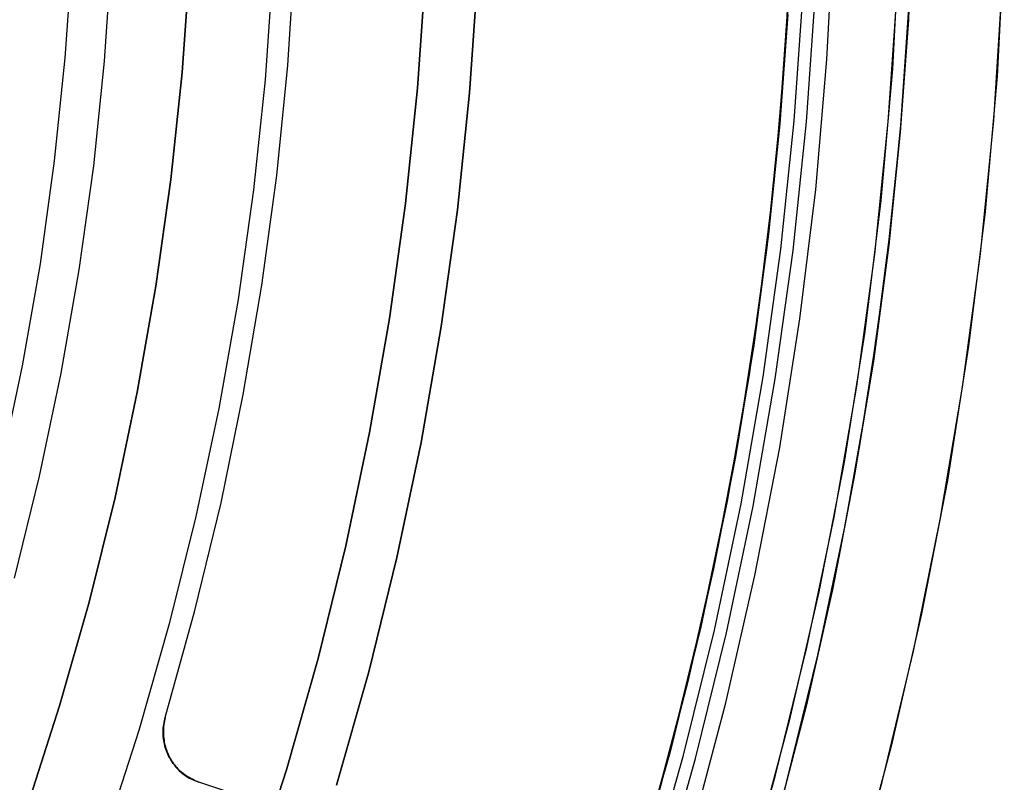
# Model space of a CAD drawing. Header units: millimetres. Extents: x 6038 to 7358, y -8545 to -7225.
# Tile 227 of 256: x 6754 to 6773, y -7903 to -7889. Entities that reach past the tile are written whole.
import ezdxf

# ---------------------------------------------------------------- set-up
doc = ezdxf.new("R2010")
doc.units = ezdxf.units.MM
doc.layers.add('color', color=7, linetype='Continuous')

msp = doc.modelspace()

# ---------------------------------------------------------------- linework, layer by layer
at = {"color": 7, "true_color": 0xffffff}
for p, q in [((6769.128, -7888.966, 63.122), (6769.227, -7886.804, 62.623)), ((6769.128, -7888.966, 63.122), (6769.227, -7886.804, 62.623)), ((6771.529, -7886.762, 62.613), (6771.438, -7888.879, 63.102)), ((6771.529, -7886.762, 62.613), (6771.438, -7888.879, 63.102)), ((6769.09, -7889.508, 88.1), (6769.214, -7887.088, 88.1)), ((6769.09, -7889.508, 88.1), (6769.214, -7887.088, 88.1)), ((6769.887, -7889.634, 46.475), (6770.016, -7887.152, 46.475)), ((6769.887, -7889.634, 46.475), (6770.016, -7887.152, 46.475)), ((6769.887, -7889.634, 46.475), (6770.016, -7887.152, 46.475)), ((6755.365, -7889.603, 212.03), (6755.502, -7887.63, 212.03)), ((6756.114, -7889.667, 211.366), (6756.252, -7887.669, 211.366)), ((6762.078, -7890.183, 231.716), (6762.231, -7887.979, 231.716)), ((6762.231, -7887.979, 259.6), (6762.078, -7890.183, 259.6)), ((6762.078, -7890.183, 231.716), (6762.231, -7887.979, 231.716)), ((6762.078, -7890.183, 245.658), (6762.231, -7887.979, 245.658)), ((6762.231, -7887.979, 259.6), (6762.078, -7890.183, 259.6)), ((6763.229, -7888.031, 259.6), (6763.074, -7890.27, 259.6)), ((6763.074, -7890.27, 231.716), (6763.229, -7888.031, 231.716)), ((6763.074, -7890.27, 245.658), (6763.229, -7888.031, 245.658)), ((6763.074, -7890.27, 231.716), (6763.229, -7888.031, 231.716)), ((6763.229, -7888.031, 259.6), (6763.074, -7890.27, 259.6)), ((6768.997, -7890.715, 88.1), (6769.163, -7888.299, 88.1)), ((6769.164, -7888.339, 46.475), (6768.995, -7890.782, 46.475)), ((6769.164, -7888.339, 89.35), (6768.995, -7890.782, 89.35)), ((6769.164, -7888.339, 46.475), (6768.995, -7890.782, 46.475)), ((6769.164, -7888.339, 89.35), (6768.995, -7890.782, 89.35)), ((6769.263, -7890.805, 89.031), (6769.432, -7888.353, 89.031)), ((6769.263, -7890.805, 89.031), (6769.432, -7888.353, 89.031)), ((6769.495, -7890.825, 88.605), (6769.665, -7888.365, 88.605)), ((6769.495, -7890.825, 88.605), (6769.665, -7888.365, 88.605)), ((6771.286, -7890.98, 47.975), (6771.461, -7888.458, 47.975)), ((6771.286, -7890.98, 89.35), (6771.461, -7888.458, 89.35)), ((6771.286, -7890.98, 47.975), (6771.461, -7888.458, 47.975)), ((6771.286, -7890.98, 89.35), (6771.461, -7888.458, 89.35)), ((6769.14, -7888.776, 70.8), (6768.988, -7890.861, 71.281)), ((6769.14, -7888.776, 70.8), (6768.988, -7890.861, 71.281)), ((6771.305, -7890.756, 71.257), (6771.447, -7888.707, 70.784)), ((6771.305, -7890.756, 71.257), (6771.447, -7888.707, 70.784)), ((6768.962, -7891.149, 63.626), (6769.128, -7888.966, 63.122)), ((6768.962, -7891.149, 63.626), (6769.128, -7888.966, 63.122)), ((6771.438, -7888.879, 63.102), (6771.283, -7891.017, 63.595)), ((6771.438, -7888.879, 63.102), (6771.283, -7891.017, 63.595)), ((6755.161, -7891.569, 212.03), (6755.365, -7889.603, 212.03)), ((6768.884, -7891.921, 88.1), (6769.09, -7889.508, 88.1)), ((6768.884, -7891.921, 88.1), (6769.09, -7889.508, 88.1)), ((6755.907, -7891.659, 211.366), (6756.114, -7889.667, 211.366)), ((6769.672, -7892.111, 46.475), (6769.887, -7889.634, 46.475)), ((6769.672, -7892.111, 46.475), (6769.887, -7889.634, 46.475)), ((6769.672, -7892.111, 46.475), (6769.887, -7889.634, 46.475)), ((6761.85, -7892.381, 231.716), (6762.078, -7890.183, 231.716)), ((6762.078, -7890.183, 259.6), (6761.85, -7892.381, 259.6)), ((6761.85, -7892.381, 231.716), (6762.078, -7890.183, 231.716)), ((6761.85, -7892.381, 245.658), (6762.078, -7890.183, 245.658)), ((6762.078, -7890.183, 259.6), (6761.85, -7892.381, 259.6)), ((6763.074, -7890.27, 259.6), (6762.842, -7892.501, 259.6)), ((6762.842, -7892.501, 231.716), (6763.074, -7890.27, 231.716)), ((6762.842, -7892.501, 245.658), (6763.074, -7890.27, 245.658)), ((6762.842, -7892.501, 231.716), (6763.074, -7890.27, 231.716)), ((6763.074, -7890.27, 259.6), (6762.842, -7892.501, 259.6)), ((6768.75, -7893.125, 88.1), (6768.997, -7890.715, 88.1)), ((6771.103, -7892.821, 71.734), (6771.305, -7890.756, 71.257)), ((6771.103, -7892.821, 71.734), (6771.305, -7890.756, 71.257)), ((6768.995, -7890.782, 46.475), (6768.742, -7893.218, 46.475)), ((6768.995, -7890.782, 89.35), (6768.742, -7893.218, 89.35)), ((6768.995, -7890.782, 46.475), (6768.742, -7893.218, 46.475)), ((6768.995, -7890.782, 89.35), (6768.742, -7893.218, 89.35)), ((6768.988, -7890.861, 71.281), (6768.772, -7892.964, 71.767)), ((6768.988, -7890.861, 71.281), (6768.772, -7892.964, 71.767)), ((6769.009, -7893.25, 89.031), (6769.263, -7890.805, 89.031)), ((6769.009, -7893.25, 89.031), (6769.263, -7890.805, 89.031)), ((6769.24, -7893.278, 88.605), (6769.495, -7890.825, 88.605)), ((6769.24, -7893.278, 88.605), (6769.495, -7890.825, 88.605)), ((6771.025, -7893.495, 47.975), (6771.286, -7890.98, 47.975)), ((6771.025, -7893.495, 89.35), (6771.286, -7890.98, 89.35)), ((6771.025, -7893.495, 47.975), (6771.286, -7890.98, 47.975)), ((6771.025, -7893.495, 89.35), (6771.286, -7890.98, 89.35)), ((6771.283, -7891.017, 63.595), (6771.063, -7893.172, 64.093)), ((6771.283, -7891.017, 63.595), (6771.063, -7893.172, 64.093)), ((6768.725, -7893.35, 64.134), (6768.962, -7891.149, 63.626)), ((6768.725, -7893.35, 64.134), (6768.962, -7891.149, 63.626)), ((6754.889, -7893.527, 212.03), (6755.161, -7891.569, 212.03)), ((6755.631, -7893.643, 211.366), (6755.907, -7891.659, 211.366)), ((6768.595, -7894.326, 88.1), (6768.884, -7891.921, 88.1)), ((6768.595, -7894.326, 88.1), (6768.884, -7891.921, 88.1)), ((6769.371, -7894.578, 46.475), (6769.672, -7892.111, 46.475)), ((6769.371, -7894.578, 46.475), (6769.672, -7892.111, 46.475)), ((6769.371, -7894.578, 46.475), (6769.672, -7892.111, 46.475)), ((6761.546, -7894.569, 231.716), (6761.85, -7892.381, 231.716)), ((6761.85, -7892.381, 259.6), (6761.546, -7894.569, 259.6)), ((6761.546, -7894.569, 231.716), (6761.85, -7892.381, 231.716)), ((6761.546, -7894.569, 245.658), (6761.85, -7892.381, 245.658)), ((6761.85, -7892.381, 259.6), (6761.546, -7894.569, 259.6)), ((6762.842, -7892.501, 259.6), (6762.534, -7894.724, 259.6)), ((6762.534, -7894.724, 231.716), (6762.842, -7892.501, 231.716)), ((6762.534, -7894.724, 245.658), (6762.842, -7892.501, 245.658)), ((6762.534, -7894.724, 231.716), (6762.842, -7892.501, 231.716)), ((6762.842, -7892.501, 259.6), (6762.534, -7894.724, 259.6)), ((6768.772, -7892.964, 71.767), (6768.49, -7895.081, 72.256)), ((6768.772, -7892.964, 71.767), (6768.49, -7895.081, 72.256)), ((6770.84, -7894.9, 72.214), (6771.103, -7892.821, 71.734)), ((6770.84, -7894.9, 72.214), (6771.103, -7892.821, 71.734)), ((6768.42, -7895.525, 88.1), (6768.75, -7893.125, 88.1)), ((6771.063, -7893.172, 64.093), (6770.777, -7895.342, 64.594)), ((6771.063, -7893.172, 64.093), (6770.777, -7895.342, 64.594)), ((6768.742, -7893.218, 46.475), (6768.404, -7895.643, 46.475)), ((6768.742, -7893.218, 89.35), (6768.404, -7895.643, 89.35)), ((6768.742, -7893.218, 46.475), (6768.404, -7895.643, 46.475)), ((6768.742, -7893.218, 89.35), (6768.404, -7895.643, 89.35)), ((6768.416, -7895.567, 64.646), (6768.725, -7893.35, 64.134)), ((6768.416, -7895.567, 64.646), (6768.725, -7893.35, 64.134)), ((6768.67, -7895.685, 89.031), (6769.009, -7893.25, 89.031)), ((6768.67, -7895.685, 89.031), (6769.009, -7893.25, 89.031)), ((6768.901, -7895.721, 88.605), (6769.24, -7893.278, 88.605)), ((6768.901, -7895.721, 88.605), (6769.24, -7893.278, 88.605)), ((6754.549, -7895.474, 212.03), (6754.889, -7893.527, 212.03)), ((6770.677, -7895.999, 47.975), (6771.025, -7893.495, 47.975)), ((6770.677, -7895.999, 89.35), (6771.025, -7893.495, 89.35)), ((6770.677, -7895.999, 47.975), (6771.025, -7893.495, 47.975)), ((6770.677, -7895.999, 89.35), (6771.025, -7893.495, 89.35)), ((6755.287, -7895.616, 211.366), (6755.631, -7893.643, 211.366)), ((6768.224, -7896.72, 88.1), (6768.595, -7894.326, 88.1)), ((6768.224, -7896.72, 88.1), (6768.595, -7894.326, 88.1)), ((6761.166, -7896.746, 231.716), (6761.546, -7894.569, 231.716)), ((6761.546, -7894.569, 259.6), (6761.166, -7896.746, 259.6)), ((6761.166, -7896.746, 231.716), (6761.546, -7894.569, 231.716)), ((6761.166, -7896.746, 245.658), (6761.546, -7894.569, 245.658)), ((6761.546, -7894.569, 259.6), (6761.166, -7896.746, 259.6)), ((6768.985, -7897.034, 46.475), (6769.371, -7894.578, 46.475)), ((6768.985, -7897.034, 46.475), (6769.371, -7894.578, 46.475)), ((6768.985, -7897.034, 46.475), (6769.371, -7894.578, 46.475)), ((6762.534, -7894.724, 259.6), (6762.148, -7896.934, 259.6)), ((6762.148, -7896.934, 231.716), (6762.534, -7894.724, 231.716)), ((6762.148, -7896.934, 245.658), (6762.534, -7894.724, 245.658)), ((6762.148, -7896.934, 231.716), (6762.534, -7894.724, 231.716)), ((6762.534, -7894.724, 259.6), (6762.148, -7896.934, 259.6)), ((6770.514, -7896.991, 72.697), (6770.84, -7894.9, 72.214)), ((6770.514, -7896.991, 72.697), (6770.84, -7894.9, 72.214)), ((6768.49, -7895.081, 72.256), (6768.141, -7897.209, 72.747)), ((6768.49, -7895.081, 72.256), (6768.141, -7897.209, 72.747)), ((6770.777, -7895.342, 64.594), (6770.421, -7897.524, 65.098)), ((6770.777, -7895.342, 64.594), (6770.421, -7897.524, 65.098)), ((6754.143, -7897.409, 212.03), (6754.549, -7895.474, 212.03)), ((6754.875, -7897.576, 211.366), (6755.287, -7895.616, 211.366)), ((6768.008, -7897.912, 88.1), (6768.42, -7895.525, 88.1)), ((6768.033, -7897.796, 65.16), (6768.416, -7895.567, 64.646)), ((6768.033, -7897.796, 65.16), (6768.416, -7895.567, 64.646)), ((6768.404, -7895.643, 46.475), (6767.984, -7898.056, 46.475)), ((6768.404, -7895.643, 89.35), (6767.984, -7898.056, 89.35)), ((6768.404, -7895.643, 46.475), (6767.984, -7898.056, 46.475)), ((6768.404, -7895.643, 89.35), (6767.984, -7898.056, 89.35)), ((6768.248, -7898.107, 89.031), (6768.67, -7895.685, 89.031)), ((6768.248, -7898.107, 89.031), (6768.67, -7895.685, 89.031)), ((6768.477, -7898.151, 88.605), (6768.901, -7895.721, 88.605)), ((6768.477, -7898.151, 88.605), (6768.901, -7895.721, 88.605)), ((6770.242, -7898.49, 47.975), (6770.677, -7895.999, 47.975)), ((6770.242, -7898.49, 89.35), (6770.677, -7895.999, 89.35)), ((6770.242, -7898.49, 47.975), (6770.677, -7895.999, 47.975)), ((6770.242, -7898.49, 89.35), (6770.677, -7895.999, 89.35)), ((6760.712, -7898.908, 231.716), (6761.166, -7896.746, 231.716)), ((6761.166, -7896.746, 259.6), (6760.712, -7898.908, 259.6)), ((6760.712, -7898.908, 231.716), (6761.166, -7896.746, 231.716)), ((6760.712, -7898.908, 245.658), (6761.166, -7896.746, 245.658)), ((6761.166, -7896.746, 259.6), (6760.712, -7898.908, 259.6)), ((6767.772, -7899.1, 88.1), (6768.224, -7896.72, 88.1)), ((6767.772, -7899.1, 88.1), (6768.224, -7896.72, 88.1)), ((6762.148, -7896.934, 259.6), (6761.687, -7899.13, 259.6)), ((6761.687, -7899.13, 231.716), (6762.148, -7896.934, 231.716)), ((6761.687, -7899.13, 245.658), (6762.148, -7896.934, 245.658)), ((6761.687, -7899.13, 231.716), (6762.148, -7896.934, 231.716)), ((6762.148, -7896.934, 259.6), (6761.687, -7899.13, 259.6)), ((6768.514, -7899.475, 46.475), (6768.985, -7897.034, 46.475)), ((6768.514, -7899.475, 46.475), (6768.985, -7897.034, 46.475)), ((6768.514, -7899.475, 46.475), (6768.985, -7897.034, 46.475)), ((6770.124, -7899.091, 73.181), (6770.514, -7896.991, 72.697)), ((6770.124, -7899.091, 73.181), (6770.514, -7896.991, 72.697)), ((6768.141, -7897.209, 72.747), (6767.723, -7899.347, 73.24)), ((6768.141, -7897.209, 72.747), (6767.723, -7899.347, 73.24)), ((6754.396, -7899.52, 211.366), (6754.875, -7897.576, 211.366)), ((6770.421, -7897.524, 65.098), (6769.996, -7899.715, 65.604)), ((6770.421, -7897.524, 65.098), (6769.996, -7899.715, 65.604)), ((6767.575, -7900.033, 65.677), (6768.033, -7897.796, 65.16)), ((6767.575, -7900.033, 65.677), (6768.033, -7897.796, 65.16)), ((6767.984, -7898.056, 46.475), (6767.48, -7900.453, 46.475)), ((6767.984, -7898.056, 89.35), (6767.48, -7900.453, 89.35)), ((6767.984, -7898.056, 46.475), (6767.48, -7900.453, 46.475)), ((6767.984, -7898.056, 89.35), (6767.48, -7900.453, 89.35)), ((6767.516, -7900.283, 88.1), (6768.008, -7897.912, 88.1)), ((6767.742, -7900.513, 89.031), (6768.248, -7898.107, 89.031)), ((6767.742, -7900.513, 89.031), (6768.248, -7898.107, 89.031)), ((6767.97, -7900.564, 88.605), (6768.477, -7898.151, 88.605)), ((6767.97, -7900.564, 88.605), (6768.477, -7898.151, 88.605)), ((6769.722, -7900.964, 47.975), (6770.242, -7898.49, 47.975)), ((6769.722, -7900.964, 89.35), (6770.242, -7898.49, 89.35)), ((6769.722, -7900.964, 47.975), (6770.242, -7898.49, 47.975)), ((6769.722, -7900.964, 89.35), (6770.242, -7898.49, 89.35)), ((6760.183, -7901.053, 231.716), (6760.712, -7898.908, 231.716)), ((6760.712, -7898.908, 259.6), (6760.183, -7901.053, 259.6)), ((6760.183, -7901.053, 231.716), (6760.712, -7898.908, 231.716)), ((6760.183, -7901.053, 245.658), (6760.712, -7898.908, 245.658)), ((6760.712, -7898.908, 259.6), (6760.183, -7901.053, 259.6)), ((6761.687, -7899.13, 259.6), (6761.15, -7901.309, 259.6)), ((6761.15, -7901.309, 231.716), (6761.687, -7899.13, 231.716)), ((6761.15, -7901.309, 245.658), (6761.687, -7899.13, 245.658)), ((6761.15, -7901.309, 231.716), (6761.687, -7899.13, 231.716)), ((6761.687, -7899.13, 259.6), (6761.15, -7901.309, 259.6)), ((6767.239, -7901.462, 88.1), (6767.772, -7899.1, 88.1)), ((6767.239, -7901.462, 88.1), (6767.772, -7899.1, 88.1)), ((6769.669, -7901.197, 73.668), (6770.124, -7899.091, 73.181)), ((6769.669, -7901.197, 73.668), (6770.124, -7899.091, 73.181)), ((6767.723, -7899.347, 73.24), (6767.235, -7901.49, 73.735)), ((6767.723, -7899.347, 73.24), (6767.235, -7901.49, 73.735)), ((6767.959, -7901.897, 46.475), (6768.514, -7899.475, 46.475)), ((6767.959, -7901.898, 46.475), (6768.514, -7899.475, 46.475)), ((6767.959, -7901.897, 46.475), (6768.514, -7899.475, 46.475)), ((6769.996, -7899.715, 65.604), (6769.5, -7901.912, 66.111)), ((6769.996, -7899.715, 65.604), (6769.5, -7901.912, 66.111)), ((6767.039, -7902.275, 66.195), (6767.575, -7900.033, 65.677)), ((6767.039, -7902.275, 66.195), (6767.575, -7900.033, 65.677)), ((6766.942, -7902.637, 88.1), (6767.516, -7900.283, 88.1)), ((6767.48, -7900.453, 46.475), (6766.894, -7902.831, 46.475)), ((6767.48, -7900.453, 89.35), (6766.894, -7902.831, 89.35)), ((6767.48, -7900.453, 46.475), (6766.894, -7902.831, 46.475)), ((6767.48, -7900.453, 89.35), (6766.894, -7902.831, 89.35)), ((6767.154, -7902.899, 89.031), (6767.742, -7900.513, 89.031)), ((6767.154, -7902.899, 89.031), (6767.742, -7900.513, 89.031)), ((6767.379, -7902.959, 88.605), (6767.97, -7900.564, 88.605)), ((6767.379, -7902.959, 88.605), (6767.97, -7900.564, 88.605)), ((6759.581, -7903.179, 231.716), (6760.183, -7901.053, 231.716)), ((6760.183, -7901.053, 259.6), (6759.581, -7903.179, 259.6)), ((6759.581, -7903.179, 231.716), (6760.183, -7901.053, 231.716)), ((6759.581, -7903.179, 245.658), (6760.183, -7901.053, 245.658)), ((6760.183, -7901.053, 259.6), (6759.581, -7903.179, 259.6)), ((6769.117, -7903.419, 47.975), (6769.722, -7900.964, 47.975)), ((6769.117, -7903.419, 89.35), (6769.722, -7900.964, 89.35)), ((6769.117, -7903.419, 47.975), (6769.722, -7900.964, 47.975)), ((6769.117, -7903.419, 89.35), (6769.722, -7900.964, 89.35)), ((6769.147, -7903.307, 74.155), (6769.669, -7901.197, 73.668)), ((6769.147, -7903.307, 74.155), (6769.669, -7901.197, 73.668)), ((6761.15, -7901.309, 259.6), (6760.538, -7903.468, 259.6)), ((6760.538, -7903.468, 231.716), (6761.15, -7901.309, 231.716)), ((6760.538, -7903.468, 245.658), (6761.15, -7901.309, 245.658)), ((6760.538, -7903.468, 231.716), (6761.15, -7901.309, 231.716)), ((6761.15, -7901.309, 259.6), (6760.538, -7903.468, 259.6)), ((6766.625, -7903.806, 88.1), (6767.239, -7901.462, 88.1)), ((6766.625, -7903.806, 88.1), (6767.239, -7901.462, 88.1)), ((6767.235, -7901.49, 73.735), (6766.676, -7903.635, 74.23)), ((6767.235, -7901.49, 73.735), (6766.676, -7903.635, 74.23)), ((6767.32, -7904.3, 46.475), (6767.959, -7901.897, 46.475)), ((6767.32, -7904.3, 46.475), (6767.959, -7901.897, 46.475)), ((6767.32, -7904.3, 46.475), (6767.959, -7901.898, 46.475)), ((6769.5, -7901.912, 66.111), (6768.93, -7904.112, 66.619)), ((6769.5, -7901.912, 66.111), (6768.93, -7904.112, 66.619)), ((6766.425, -7904.519, 66.712), (6767.039, -7902.275, 66.195)), ((6766.425, -7904.519, 66.712), (6767.039, -7902.275, 66.195)), ((6766.288, -7904.969, 88.1), (6766.942, -7902.637, 88.1)), ((6766.894, -7902.831, 46.475), (6766.226, -7905.187, 46.475)), ((6766.894, -7902.831, 89.35), (6766.226, -7905.187, 89.35)), ((6766.894, -7902.831, 46.475), (6766.226, -7905.187, 46.475)), ((6766.894, -7902.831, 89.35), (6766.226, -7905.187, 89.35)), ((6766.484, -7905.265, 89.031), (6767.154, -7902.899, 89.031)), ((6766.484, -7905.265, 89.031), (6767.154, -7902.899, 89.031)), ((6766.707, -7905.332, 88.605), (6767.379, -7902.959, 88.605)), ((6766.707, -7905.332, 88.605), (6767.379, -7902.959, 88.605)), ((6758.905, -7905.282, 231.716), (6759.581, -7903.179, 231.716)), ((6759.581, -7903.179, 259.6), (6758.905, -7905.282, 259.6)), ((6758.905, -7905.282, 231.716), (6759.581, -7903.179, 231.716)), ((6758.905, -7905.282, 245.658), (6759.581, -7903.179, 245.658)), ((6759.581, -7903.179, 259.6), (6758.905, -7905.282, 259.6)), ((6768.558, -7905.417, 74.642), (6769.147, -7903.307, 74.155)), ((6768.558, -7905.417, 74.642), (6769.147, -7903.307, 74.155))]:
    msp.add_line(p, q, dxfattribs=at)
at = {"layer": 'color'}
for p, q in [((6771.269, -7887.294, 43.5), (6771.135, -7889.811, 43.5)), ((6771.135, -7889.811, 43.5), (6770.914, -7892.321, 43.5)), ((6770.914, -7892.321, 43.5), (6770.606, -7894.822, 43.5)), ((6770.606, -7894.822, 43.5), (6770.213, -7897.311, 43.5)), ((6770.213, -7897.311, 43.5), (6769.734, -7899.786, 43.5)), ((6769.734, -7899.786, 43.5), (6769.169, -7902.242, 43.5)), ((6769.169, -7902.242, 43.5), (6768.52, -7904.677, 43.5))]:
    msp.add_line(p, q, dxfattribs=at)
at = {"layer": 'color', "color": 254, "true_color": 0xcad1ee}
for p, q in [((6771.269, -7887.294, 43.5), (6771.135, -7889.811, 43.5)), ((6771.269, -7887.294, 33.399), (6771.135, -7889.811, 33.399)), ((6771.269, -7887.294, 43.5), (6771.135, -7889.811, 43.5)), ((6773.268, -7887.366, 43.5), (6773.13, -7889.952, 43.5)), ((6773.268, -7887.366, 32.973), (6773.13, -7889.952, 32.973)), ((6773.268, -7887.366, 43.5), (6773.13, -7889.952, 43.5)), ((6759.607, -7889.742, 30.3), (6759.745, -7887.635, 30.3)), ((6759.607, -7889.742, 30.3), (6759.745, -7887.635, 30.3)), ((6759.607, -7889.742, 28.2), (6759.745, -7887.635, 28.2)), ((6759.607, -7889.742, 29.25), (6759.745, -7887.635, 29.25)), ((6759.607, -7889.742, 28.2), (6759.745, -7887.635, 28.2)), ((6757.74, -7887.83, 28.2), (6757.595, -7889.879, 28.2)), ((6757.595, -7889.879, 26.2), (6757.74, -7887.83, 26.2)), ((6757.74, -7887.83, 27.2), (6757.595, -7889.879, 27.2)), ((6757.595, -7889.879, 26.2), (6757.74, -7887.83, 26.2)), ((6757.74, -7887.83, 28.2), (6757.595, -7889.879, 28.2)), ((6759.321, -7887.919, 26.2), (6759.173, -7890.023, 26.2)), ((6759.321, -7887.919, 26.2), (6759.173, -7890.023, 26.2)), ((6771.056, -7890.824, 23.298), (6771.226, -7888.293, 23.298)), ((6771.056, -7890.824, 23.298), (6771.226, -7888.293, 23.298)), ((6773.066, -7890.794, 22.446), (6773.231, -7888.238, 22.446)), ((6773.066, -7890.794, 22.446), (6773.231, -7888.238, 22.446)), ((6759.396, -7891.844, 30.3), (6759.607, -7889.742, 30.3)), ((6759.396, -7891.844, 30.3), (6759.607, -7889.742, 30.3)), ((6759.396, -7891.844, 28.2), (6759.607, -7889.742, 28.2)), ((6759.396, -7891.844, 29.25), (6759.607, -7889.742, 29.25)), ((6759.396, -7891.844, 28.2), (6759.607, -7889.742, 28.2)), ((6771.135, -7889.811, 43.5), (6770.914, -7892.321, 43.5)), ((6771.135, -7889.811, 33.399), (6770.914, -7892.321, 33.399)), ((6771.135, -7889.811, 43.5), (6770.914, -7892.321, 43.5)), ((6757.595, -7889.879, 28.2), (6757.38, -7891.922, 28.2)), ((6757.38, -7891.922, 26.2), (6757.595, -7889.879, 26.2)), ((6757.595, -7889.879, 27.2), (6757.38, -7891.922, 27.2)), ((6757.38, -7891.922, 26.2), (6757.595, -7889.879, 26.2)), ((6757.595, -7889.879, 28.2), (6757.38, -7891.922, 28.2)), ((6773.13, -7889.952, 43.5), (6772.903, -7892.531, 43.5)), ((6773.13, -7889.952, 32.973), (6772.903, -7892.531, 32.973)), ((6773.13, -7889.952, 43.5), (6772.903, -7892.531, 43.5)), ((6759.173, -7890.023, 26.2), (6758.952, -7892.12, 26.2)), ((6759.173, -7890.023, 26.2), (6758.952, -7892.12, 26.2)), ((6770.798, -7893.348, 23.298), (6771.056, -7890.824, 23.298)), ((6770.798, -7893.348, 23.298), (6771.056, -7890.824, 23.298)), ((6772.813, -7893.342, 22.446), (6773.066, -7890.794, 22.446)), ((6772.813, -7893.342, 22.446), (6773.066, -7890.794, 22.446)), ((6759.114, -7893.937, 30.3), (6759.396, -7891.844, 30.3)), ((6759.114, -7893.937, 30.3), (6759.396, -7891.844, 30.3)), ((6759.114, -7893.937, 28.2), (6759.396, -7891.844, 28.2)), ((6759.114, -7893.937, 29.25), (6759.396, -7891.844, 29.25)), ((6759.114, -7893.937, 28.2), (6759.396, -7891.844, 28.2)), ((6757.38, -7891.922, 28.2), (6757.094, -7893.956, 28.2)), ((6757.094, -7893.956, 26.2), (6757.38, -7891.922, 26.2)), ((6757.38, -7891.922, 27.2), (6757.094, -7893.956, 27.2)), ((6757.094, -7893.956, 26.2), (6757.38, -7891.922, 26.2)), ((6757.38, -7891.922, 28.2), (6757.094, -7893.956, 28.2)), ((6758.952, -7892.12, 26.2), (6758.658, -7894.209, 26.2)), ((6758.952, -7892.12, 26.2), (6758.658, -7894.209, 26.2)), ((6770.914, -7892.321, 43.5), (6770.606, -7894.822, 43.5)), ((6770.914, -7892.321, 33.399), (6770.606, -7894.822, 33.399)), ((6770.914, -7892.321, 43.5), (6770.606, -7894.822, 43.5)), ((6772.903, -7892.531, 43.5), (6772.587, -7895.101, 43.5)), ((6772.903, -7892.531, 32.973), (6772.587, -7895.101, 32.973)), ((6772.903, -7892.531, 43.5), (6772.587, -7895.101, 43.5)), ((6770.453, -7895.861, 23.298), (6770.798, -7893.348, 23.298)), ((6770.453, -7895.861, 23.298), (6770.798, -7893.348, 23.298)), ((6772.473, -7895.88, 22.446), (6772.813, -7893.342, 22.446)), ((6772.473, -7895.88, 22.446), (6772.813, -7893.342, 22.446)), ((6758.759, -7896.02, 30.3), (6759.114, -7893.937, 30.3)), ((6758.759, -7896.02, 30.3), (6759.114, -7893.937, 30.3)), ((6758.759, -7896.02, 28.2), (6759.114, -7893.937, 28.2)), ((6758.759, -7896.02, 29.25), (6759.114, -7893.937, 29.25)), ((6758.759, -7896.02, 28.2), (6759.114, -7893.937, 28.2)), ((6757.094, -7893.956, 28.2), (6756.738, -7895.979, 28.2)), ((6756.738, -7895.979, 26.2), (6757.094, -7893.956, 26.2)), ((6757.094, -7893.956, 27.2), (6756.738, -7895.979, 27.2)), ((6756.738, -7895.979, 26.2), (6757.094, -7893.956, 26.2)), ((6757.094, -7893.956, 28.2), (6756.738, -7895.979, 28.2)), ((6758.658, -7894.209, 26.2), (6758.293, -7896.286, 26.2)), ((6758.658, -7894.209, 26.2), (6758.293, -7896.286, 26.2)), ((6770.606, -7894.822, 43.5), (6770.213, -7897.311, 43.5)), ((6770.606, -7894.822, 33.399), (6770.213, -7897.311, 33.399)), ((6770.606, -7894.822, 43.5), (6770.213, -7897.311, 43.5)), ((6772.587, -7895.101, 43.5), (6772.183, -7897.658, 43.5)), ((6772.587, -7895.101, 32.973), (6772.183, -7897.658, 32.973)), ((6772.587, -7895.101, 43.5), (6772.183, -7897.658, 43.5)), ((6756.738, -7895.979, 28.2), (6756.313, -7897.988, 28.2)), ((6756.313, -7897.988, 26.2), (6756.738, -7895.979, 26.2)), ((6756.738, -7895.979, 27.2), (6756.313, -7897.988, 27.2)), ((6756.313, -7897.988, 26.2), (6756.738, -7895.979, 26.2)), ((6756.738, -7895.979, 28.2), (6756.313, -7897.988, 28.2)), ((6770.021, -7898.36, 23.298), (6770.453, -7895.861, 23.298)), ((6770.021, -7898.36, 23.298), (6770.453, -7895.861, 23.298)), ((6772.047, -7898.406, 22.446), (6772.473, -7895.88, 22.446)), ((6772.047, -7898.406, 22.446), (6772.473, -7895.88, 22.446)), ((6758.334, -7898.089, 30.3), (6758.759, -7896.02, 30.3)), ((6758.334, -7898.089, 30.3), (6758.759, -7896.02, 30.3)), ((6758.334, -7898.089, 28.2), (6758.759, -7896.02, 28.2)), ((6758.334, -7898.089, 29.25), (6758.759, -7896.02, 29.25)), ((6758.334, -7898.089, 28.2), (6758.759, -7896.02, 28.2)), ((6758.293, -7896.286, 26.2), (6757.856, -7898.349, 26.2)), ((6758.293, -7896.286, 26.2), (6757.856, -7898.349, 26.2)), ((6770.213, -7897.311, 43.5), (6769.734, -7899.786, 43.5)), ((6770.213, -7897.311, 33.399), (6769.734, -7899.786, 33.399)), ((6770.213, -7897.311, 43.5), (6769.734, -7899.786, 43.5)), ((6772.183, -7897.658, 43.5), (6771.69, -7900.2, 43.5)), ((6772.183, -7897.658, 32.973), (6771.69, -7900.2, 32.973)), ((6772.183, -7897.658, 43.5), (6771.69, -7900.2, 43.5)), ((6756.313, -7897.988, 28.2), (6755.818, -7899.982, 28.2)), ((6755.818, -7899.982, 26.2), (6756.313, -7897.988, 26.2)), ((6756.313, -7897.988, 27.2), (6755.818, -7899.982, 27.2)), ((6755.818, -7899.982, 26.2), (6756.313, -7897.988, 26.2)), ((6756.313, -7897.988, 28.2), (6755.818, -7899.982, 28.2)), ((6757.837, -7900.142, 30.3), (6758.334, -7898.089, 30.3)), ((6757.837, -7900.142, 30.3), (6758.334, -7898.089, 30.3)), ((6757.837, -7900.142, 28.2), (6758.334, -7898.089, 28.2)), ((6757.837, -7900.142, 29.25), (6758.334, -7898.089, 29.25)), ((6757.837, -7900.142, 28.2), (6758.334, -7898.089, 28.2)), ((6757.856, -7898.349, 26.2), (6757.348, -7900.396, 26.2)), ((6757.856, -7898.349, 26.2), (6757.348, -7900.396, 26.2)), ((6769.501, -7900.843, 23.298), (6770.021, -7898.36, 23.298)), ((6769.501, -7900.843, 23.298), (6770.021, -7898.36, 23.298)), ((6771.535, -7900.915, 22.446), (6772.047, -7898.406, 22.446)), ((6771.535, -7900.915, 22.446), (6772.047, -7898.406, 22.446)), ((6769.734, -7899.786, 43.5), (6769.169, -7902.242, 43.5)), ((6769.734, -7899.786, 33.399), (6769.169, -7902.242, 33.399)), ((6769.734, -7899.786, 43.5), (6769.169, -7902.242, 43.5)), ((6755.818, -7899.982, 28.2), (6755.255, -7901.957, 28.2)), ((6755.255, -7901.957, 26.2), (6755.818, -7899.982, 26.2)), ((6755.818, -7899.982, 27.2), (6755.255, -7901.957, 27.2)), ((6755.255, -7901.957, 26.2), (6755.818, -7899.982, 26.2)), ((6755.818, -7899.982, 28.2), (6755.255, -7901.957, 28.2)), ((6757.271, -7902.177, 30.3), (6757.837, -7900.142, 30.3)), ((6757.271, -7902.177, 30.3), (6757.837, -7900.142, 30.3)), ((6757.271, -7902.177, 28.2), (6757.837, -7900.142, 28.2)), ((6757.271, -7902.177, 29.25), (6757.837, -7900.142, 29.25)), ((6757.271, -7902.177, 28.2), (6757.837, -7900.142, 28.2)), ((6771.69, -7900.2, 43.5), (6771.11, -7902.723, 43.5)), ((6771.69, -7900.2, 32.973), (6771.11, -7902.723, 32.973)), ((6771.69, -7900.2, 43.5), (6771.11, -7902.723, 43.5)), ((6757.348, -7900.396, 26.2), (6756.77, -7902.424, 26.2)), ((6757.348, -7900.396, 26.2), (6756.77, -7902.424, 26.2)), ((6768.897, -7903.306, 23.298), (6769.501, -7900.843, 23.298)), ((6768.897, -7903.306, 23.298), (6769.501, -7900.843, 23.298)), ((6770.938, -7903.405, 22.446), (6771.535, -7900.915, 22.446)), ((6770.938, -7903.405, 22.446), (6771.535, -7900.915, 22.446)), ((6755.255, -7901.957, 28.2), (6754.625, -7903.912, 28.2)), ((6754.625, -7903.912, 26.2), (6755.255, -7901.957, 26.2)), ((6755.255, -7901.957, 27.2), (6754.625, -7903.912, 27.2)), ((6754.625, -7903.912, 26.2), (6755.255, -7901.957, 26.2)), ((6755.255, -7901.957, 28.2), (6754.625, -7903.912, 28.2)), ((6757.262, -7902.21, 30.3), (6757.271, -7902.177, 30.3)), ((6757.262, -7902.21, 30.3), (6757.271, -7902.177, 30.3)), ((6757.271, -7902.177, 29.042), (6757.262, -7902.21, 29.042)), ((6757.271, -7902.177, 28.2), (6757.263, -7902.212, 28.199)), ((6757.271, -7902.177, 28.2), (6757.263, -7902.212, 28.199)), ((6757.271, -7902.177, 30.3), (6757.271, -7902.177, 28.2)), ((6757.271, -7902.177, 30.3), (6757.271, -7902.177, 28.2)), ((6757.231, -7902.412, 30.3), (6757.233, -7902.378, 30.3)), ((6757.231, -7902.412, 30.3), (6757.233, -7902.378, 30.3)), ((6757.233, -7902.378, 29.042), (6757.231, -7902.412, 29.042)), ((6757.233, -7902.378, 30.3), (6757.237, -7902.344, 30.3)), ((6757.233, -7902.378, 30.3), (6757.237, -7902.344, 30.3)), ((6757.237, -7902.344, 29.042), (6757.233, -7902.378, 29.042)), ((6757.238, -7902.392, 28.187), (6757.236, -7902.428, 28.183)), ((6757.238, -7902.392, 28.187), (6757.236, -7902.428, 28.183)), ((6757.237, -7902.344, 30.3), (6757.241, -7902.31, 30.3)), ((6757.237, -7902.344, 30.3), (6757.241, -7902.31, 30.3)), ((6757.241, -7902.31, 29.042), (6757.237, -7902.344, 29.042)), ((6757.24, -7902.356, 28.19), (6757.238, -7902.392, 28.187)), ((6757.24, -7902.356, 28.19), (6757.238, -7902.392, 28.187)), ((6757.244, -7902.32, 28.193), (6757.24, -7902.356, 28.19)), ((6757.244, -7902.32, 28.193), (6757.24, -7902.356, 28.19)), ((6757.241, -7902.31, 30.3), (6757.247, -7902.276, 30.3)), ((6757.241, -7902.31, 30.3), (6757.247, -7902.276, 30.3)), ((6757.247, -7902.276, 29.042), (6757.241, -7902.31, 29.042)), ((6757.249, -7902.284, 28.196), (6757.244, -7902.32, 28.193)), ((6757.249, -7902.284, 28.196), (6757.244, -7902.32, 28.193)), ((6757.247, -7902.276, 30.3), (6757.254, -7902.243, 30.3)), ((6757.247, -7902.276, 30.3), (6757.254, -7902.243, 30.3)), ((6757.254, -7902.243, 29.042), (6757.247, -7902.276, 29.042)), ((6757.255, -7902.248, 28.198), (6757.249, -7902.284, 28.196)), ((6757.255, -7902.248, 28.198), (6757.249, -7902.284, 28.196)), ((6757.254, -7902.243, 30.3), (6757.262, -7902.21, 30.3)), ((6757.254, -7902.243, 30.3), (6757.262, -7902.21, 30.3)), ((6757.262, -7902.21, 29.042), (6757.254, -7902.243, 29.042)), ((6757.263, -7902.212, 28.199), (6757.255, -7902.248, 28.198)), ((6757.263, -7902.212, 28.199), (6757.255, -7902.248, 28.198)), ((6769.169, -7902.242, 43.5), (6768.52, -7904.677, 43.5)), ((6769.169, -7902.242, 33.399), (6768.52, -7904.677, 33.399)), ((6769.169, -7902.242, 43.5), (6768.52, -7904.677, 43.5)), ((6756.77, -7902.424, 26.2), (6756.122, -7904.431, 26.2)), ((6756.77, -7902.424, 26.2), (6756.122, -7904.431, 26.2)), ((6757.23, -7902.446, 30.3), (6757.231, -7902.412, 30.3)), ((6757.23, -7902.446, 30.3), (6757.231, -7902.412, 30.3)), ((6757.231, -7902.412, 29.042), (6757.23, -7902.446, 29.042)), ((6757.23, -7902.48, 30.3), (6757.23, -7902.446, 30.3)), ((6757.23, -7902.48, 30.3), (6757.23, -7902.446, 30.3)), ((6757.23, -7902.446, 29.042), (6757.23, -7902.48, 29.042)), ((6757.231, -7902.515, 30.3), (6757.23, -7902.48, 30.3)), ((6757.231, -7902.515, 30.3), (6757.23, -7902.48, 30.3)), ((6757.23, -7902.48, 29.042), (6757.231, -7902.515, 29.042)), ((6757.233, -7902.549, 30.3), (6757.231, -7902.515, 30.3)), ((6757.233, -7902.549, 30.3), (6757.231, -7902.515, 30.3)), ((6757.231, -7902.515, 29.042), (6757.233, -7902.549, 29.042)), ((6757.237, -7902.583, 30.3), (6757.233, -7902.549, 30.3)), ((6757.237, -7902.583, 30.3), (6757.233, -7902.549, 30.3)), ((6757.233, -7902.549, 29.042), (6757.237, -7902.583, 29.042)), ((6757.236, -7902.428, 28.183), (6757.236, -7902.465, 28.179)), ((6757.236, -7902.428, 28.183), (6757.236, -7902.465, 28.179)), ((6757.236, -7902.465, 28.179), (6757.237, -7902.501, 28.174)), ((6757.236, -7902.465, 28.179), (6757.237, -7902.501, 28.174)), ((6757.237, -7902.501, 28.174), (6757.239, -7902.537, 28.169)), ((6757.237, -7902.501, 28.174), (6757.239, -7902.537, 28.169)), ((6757.239, -7902.537, 28.169), (6757.242, -7902.573, 28.163)), ((6757.239, -7902.537, 28.169), (6757.242, -7902.573, 28.163)), ((6757.242, -7902.573, 28.163), (6757.247, -7902.608, 28.157)), ((6757.242, -7902.573, 28.163), (6757.247, -7902.608, 28.157)), ((6757.242, -7902.617, 30.3), (6757.237, -7902.583, 30.3)), ((6757.242, -7902.617, 30.3), (6757.237, -7902.583, 30.3)), ((6757.237, -7902.583, 29.042), (6757.242, -7902.617, 29.042)), ((6757.248, -7902.65, 30.3), (6757.242, -7902.617, 30.3)), ((6757.248, -7902.65, 30.3), (6757.242, -7902.617, 30.3)), ((6757.242, -7902.617, 29.042), (6757.248, -7902.65, 29.042)), ((6757.247, -7902.608, 28.157), (6757.253, -7902.644, 28.15)), ((6757.247, -7902.608, 28.157), (6757.253, -7902.644, 28.15)), ((6757.255, -7902.684, 30.3), (6757.248, -7902.65, 30.3)), ((6757.255, -7902.684, 30.3), (6757.248, -7902.65, 30.3)), ((6757.248, -7902.65, 29.042), (6757.255, -7902.684, 29.042)), ((6757.253, -7902.644, 28.15), (6757.259, -7902.679, 28.143)), ((6757.253, -7902.644, 28.15), (6757.259, -7902.679, 28.143)), ((6757.263, -7902.717, 30.3), (6757.255, -7902.684, 30.3)), ((6757.263, -7902.717, 30.3), (6757.255, -7902.684, 30.3)), ((6757.255, -7902.684, 29.042), (6757.263, -7902.717, 29.042)), ((6757.259, -7902.679, 28.143), (6757.267, -7902.714, 28.135)), ((6757.259, -7902.679, 28.143), (6757.267, -7902.714, 28.135)), ((6757.272, -7902.75, 30.3), (6757.263, -7902.717, 30.3)), ((6757.272, -7902.75, 30.3), (6757.263, -7902.717, 30.3)), ((6757.263, -7902.717, 29.042), (6757.272, -7902.75, 29.042)), ((6757.267, -7902.714, 28.135), (6757.276, -7902.748, 28.127)), ((6757.267, -7902.714, 28.135), (6757.276, -7902.748, 28.127)), ((6757.282, -7902.782, 30.3), (6757.272, -7902.75, 30.3)), ((6757.282, -7902.782, 30.3), (6757.272, -7902.75, 30.3)), ((6757.272, -7902.75, 29.042), (6757.282, -7902.782, 29.042)), ((6757.276, -7902.748, 28.127), (6757.287, -7902.782, 28.119)), ((6757.276, -7902.748, 28.127), (6757.287, -7902.782, 28.119)), ((6771.11, -7902.723, 43.5), (6770.444, -7905.225, 43.5)), ((6771.11, -7902.723, 32.973), (6770.444, -7905.225, 32.973)), ((6771.11, -7902.723, 43.5), (6770.444, -7905.225, 43.5)), ((6757.294, -7902.815, 30.3), (6757.282, -7902.782, 30.3)), ((6757.294, -7902.815, 30.3), (6757.282, -7902.782, 30.3)), ((6757.282, -7902.782, 29.042), (6757.294, -7902.815, 29.042)), ((6757.287, -7902.782, 28.119), (6757.298, -7902.816, 28.11)), ((6757.287, -7902.782, 28.119), (6757.298, -7902.816, 28.11)), ((6757.307, -7902.846, 30.3), (6757.294, -7902.815, 30.3)), ((6757.307, -7902.846, 30.3), (6757.294, -7902.815, 30.3)), ((6757.294, -7902.815, 29.042), (6757.307, -7902.846, 29.042)), ((6757.298, -7902.816, 28.11), (6757.31, -7902.849, 28.101)), ((6757.298, -7902.816, 28.11), (6757.31, -7902.849, 28.101)), ((6757.32, -7902.878, 30.3), (6757.307, -7902.846, 30.3)), ((6757.32, -7902.878, 30.3), (6757.307, -7902.846, 30.3)), ((6757.307, -7902.846, 29.042), (6757.32, -7902.878, 29.042)), ((6757.31, -7902.849, 28.101), (6757.324, -7902.881, 28.091)), ((6757.31, -7902.849, 28.101), (6757.324, -7902.881, 28.091)), ((6757.335, -7902.908, 30.3), (6757.32, -7902.878, 30.3)), ((6757.335, -7902.908, 30.3), (6757.32, -7902.878, 30.3)), ((6757.32, -7902.878, 29.042), (6757.335, -7902.908, 29.042)), ((6757.324, -7902.881, 28.091), (6757.338, -7902.913, 28.081)), ((6757.324, -7902.881, 28.091), (6757.338, -7902.913, 28.081)), ((6757.351, -7902.939, 30.3), (6757.335, -7902.908, 30.3)), ((6757.351, -7902.939, 30.3), (6757.335, -7902.908, 30.3)), ((6757.335, -7902.908, 29.042), (6757.351, -7902.939, 29.042)), ((6757.336, -7902.909, 28.083), (6757.336, -7902.909, 30.3)), ((6757.338, -7902.913, 28.081), (6757.354, -7902.945, 28.071)), ((6757.338, -7902.913, 28.081), (6757.354, -7902.945, 28.071)), ((6757.368, -7902.969, 30.3), (6757.351, -7902.939, 30.3)), ((6757.368, -7902.969, 30.3), (6757.351, -7902.939, 30.3)), ((6757.351, -7902.939, 29.042), (6757.368, -7902.969, 29.042)), ((6757.354, -7902.945, 28.071), (6757.371, -7902.975, 28.061)), ((6757.354, -7902.945, 28.071), (6757.371, -7902.975, 28.061)), ((6757.386, -7902.998, 30.3), (6757.368, -7902.969, 30.3)), ((6757.386, -7902.998, 30.3), (6757.368, -7902.969, 30.3)), ((6757.368, -7902.969, 29.042), (6757.386, -7902.998, 29.042)), ((6757.371, -7902.975, 28.061), (6757.388, -7903.005, 28.05)), ((6757.371, -7902.975, 28.061), (6757.388, -7903.005, 28.05)), ((6757.404, -7903.026, 30.3), (6757.386, -7902.998, 30.3)), ((6757.404, -7903.026, 30.3), (6757.386, -7902.998, 30.3)), ((6757.386, -7902.998, 29.042), (6757.404, -7903.026, 29.042)), ((6757.388, -7903.005, 28.05), (6757.407, -7903.034, 28.038)), ((6757.388, -7903.005, 28.05), (6757.407, -7903.034, 28.038)), ((6757.424, -7903.054, 30.3), (6757.404, -7903.026, 30.3)), ((6757.424, -7903.054, 30.3), (6757.404, -7903.026, 30.3)), ((6757.404, -7903.026, 29.042), (6757.424, -7903.054, 29.042)), ((6757.407, -7903.034, 28.038), (6757.427, -7903.063, 28.027)), ((6757.407, -7903.034, 28.038), (6757.427, -7903.063, 28.027)), ((6757.445, -7903.081, 30.3), (6757.424, -7903.054, 30.3)), ((6757.445, -7903.081, 30.3), (6757.424, -7903.054, 30.3)), ((6757.424, -7903.054, 29.042), (6757.445, -7903.081, 29.042)), ((6757.427, -7903.063, 28.027), (6757.447, -7903.091, 28.015)), ((6757.427, -7903.063, 28.027), (6757.447, -7903.091, 28.015)), ((6757.467, -7903.108, 30.3), (6757.445, -7903.081, 30.3)), ((6757.467, -7903.108, 30.3), (6757.445, -7903.081, 30.3)), ((6757.445, -7903.081, 29.042), (6757.467, -7903.108, 29.042)), ((6757.447, -7903.091, 28.015), (6757.469, -7903.117, 28.003)), ((6757.447, -7903.091, 28.015), (6757.469, -7903.117, 28.003)), ((6757.489, -7903.133, 30.3), (6757.467, -7903.108, 30.3)), ((6757.489, -7903.133, 30.3), (6757.467, -7903.108, 30.3)), ((6757.467, -7903.108, 29.042), (6757.489, -7903.133, 29.042)), ((6757.469, -7903.117, 28.003), (6757.491, -7903.143, 27.99)), ((6757.469, -7903.117, 28.003), (6757.491, -7903.143, 27.99)), ((6757.513, -7903.158, 30.3), (6757.489, -7903.133, 30.3)), ((6757.513, -7903.158, 30.3), (6757.489, -7903.133, 30.3)), ((6757.489, -7903.133, 29.042), (6757.513, -7903.158, 29.042)), ((6757.491, -7903.143, 27.99), (6757.515, -7903.168, 27.978)), ((6757.491, -7903.143, 27.99), (6757.515, -7903.168, 27.978)), ((6757.537, -7903.183, 30.3), (6757.513, -7903.158, 30.3)), ((6757.537, -7903.183, 30.3), (6757.513, -7903.158, 30.3)), ((6757.513, -7903.158, 29.042), (6757.537, -7903.183, 29.042)), ((6757.515, -7903.168, 27.978), (6757.539, -7903.193, 27.965)), ((6757.515, -7903.168, 27.978), (6757.539, -7903.193, 27.965)), ((6757.562, -7903.206, 30.3), (6757.537, -7903.183, 30.3)), ((6757.562, -7903.206, 30.3), (6757.537, -7903.183, 30.3)), ((6757.537, -7903.183, 29.042), (6757.562, -7903.206, 29.042)), ((6757.539, -7903.193, 27.965), (6757.564, -7903.216, 27.952)), ((6757.539, -7903.193, 27.965), (6757.564, -7903.216, 27.952)), ((6757.588, -7903.228, 30.3), (6757.562, -7903.206, 30.3)), ((6757.588, -7903.228, 30.3), (6757.562, -7903.206, 30.3)), ((6757.562, -7903.206, 29.042), (6757.588, -7903.228, 29.042)), ((6757.564, -7903.216, 27.952), (6757.589, -7903.238, 27.938)), ((6757.564, -7903.216, 27.952), (6757.589, -7903.238, 27.938)), ((6757.614, -7903.25, 30.3), (6757.588, -7903.228, 30.3)), ((6757.614, -7903.25, 30.3), (6757.588, -7903.228, 30.3)), ((6757.588, -7903.228, 29.042), (6757.614, -7903.25, 29.042)), ((6757.589, -7903.238, 27.938), (6757.616, -7903.259, 27.925)), ((6757.589, -7903.238, 27.938), (6757.616, -7903.259, 27.925)), ((6757.642, -7903.27, 30.3), (6757.614, -7903.25, 30.3)), ((6757.642, -7903.27, 30.3), (6757.614, -7903.25, 30.3)), ((6757.614, -7903.25, 29.042), (6757.642, -7903.27, 29.042)), ((6757.616, -7903.259, 27.925), (6757.643, -7903.279, 27.911)), ((6757.616, -7903.259, 27.925), (6757.643, -7903.279, 27.911)), ((6757.67, -7903.29, 30.3), (6757.642, -7903.27, 30.3)), ((6757.67, -7903.29, 30.3), (6757.642, -7903.27, 30.3)), ((6757.642, -7903.27, 29.042), (6757.67, -7903.29, 29.042)), ((6757.643, -7903.279, 27.911), (6757.671, -7903.298, 27.898)), ((6757.643, -7903.279, 27.911), (6757.671, -7903.298, 27.898)), ((6757.698, -7903.309, 30.3), (6757.67, -7903.29, 30.3)), ((6757.698, -7903.309, 30.3), (6757.67, -7903.29, 30.3)), ((6757.67, -7903.29, 29.042), (6757.698, -7903.309, 29.042)), ((6757.671, -7903.298, 27.898), (6757.699, -7903.316, 27.884)), ((6757.671, -7903.298, 27.898), (6757.699, -7903.316, 27.884)), ((6757.728, -7903.326, 30.3), (6757.698, -7903.309, 30.3)), ((6757.728, -7903.326, 30.3), (6757.698, -7903.309, 30.3)), ((6757.698, -7903.309, 29.042), (6757.728, -7903.326, 29.042)), ((6757.699, -7903.316, 27.884), (6757.729, -7903.333, 27.87)), ((6757.699, -7903.316, 27.884), (6757.729, -7903.333, 27.87)), ((6757.757, -7903.343, 30.3), (6757.728, -7903.326, 30.3)), ((6757.757, -7903.343, 30.3), (6757.728, -7903.326, 30.3)), ((6757.728, -7903.326, 29.042), (6757.757, -7903.343, 29.042)), ((6757.729, -7903.333, 27.87), (6757.758, -7903.349, 27.856)), ((6757.729, -7903.333, 27.87), (6757.758, -7903.349, 27.856)), ((6768.206, -7905.747, 23.298), (6768.897, -7903.306, 23.298)), ((6768.206, -7905.747, 23.298), (6768.897, -7903.306, 23.298)), ((6757.788, -7903.358, 30.3), (6757.757, -7903.343, 30.3)), ((6757.788, -7903.358, 30.3), (6757.757, -7903.343, 30.3)), ((6757.757, -7903.343, 29.042), (6757.788, -7903.358, 29.042)), ((6757.758, -7903.349, 27.856), (6757.789, -7903.364, 27.841)), ((6757.758, -7903.349, 27.856), (6757.789, -7903.364, 27.841)), ((6757.819, -7903.373, 30.3), (6757.788, -7903.358, 30.3)), ((6757.819, -7903.373, 30.3), (6757.788, -7903.358, 30.3)), ((6757.788, -7903.358, 29.042), (6757.819, -7903.373, 29.042)), ((6757.789, -7903.364, 27.841), (6757.819, -7903.377, 27.827)), ((6757.789, -7903.364, 27.841), (6757.819, -7903.377, 27.827)), ((6757.85, -7903.387, 30.3), (6757.819, -7903.373, 30.3)), ((6757.85, -7903.387, 30.3), (6757.819, -7903.373, 30.3)), ((6757.819, -7903.373, 29.042), (6757.85, -7903.387, 29.042)), ((6757.819, -7903.377, 27.827), (6757.851, -7903.389, 27.813)), ((6757.819, -7903.377, 27.827), (6757.851, -7903.389, 27.813)), ((6757.882, -7903.399, 30.3), (6757.85, -7903.387, 30.3)), ((6757.882, -7903.399, 30.3), (6757.85, -7903.387, 30.3)), ((6757.85, -7903.387, 29.042), (6757.882, -7903.399, 29.042)), ((6757.851, -7903.389, 27.813), (6757.882, -7903.4, 27.798)), ((6757.851, -7903.389, 27.813), (6757.882, -7903.4, 27.798)), ((6757.914, -7903.41, 30.3), (6757.882, -7903.399, 30.3)), ((6757.914, -7903.41, 30.3), (6757.882, -7903.399, 30.3)), ((6757.882, -7903.399, 29.042), (6757.914, -7903.41, 29.042)), ((6757.882, -7903.4, 27.798), (6757.914, -7903.41, 27.784)), ((6757.882, -7903.4, 27.798), (6757.914, -7903.41, 27.784)), ((6766.934, -7906.407, 30.3), (6757.914, -7903.41, 30.3)), ((6766.934, -7906.407, 23.734), (6757.914, -7903.41, 27.784)), ((6757.914, -7903.41, 27.784), (6757.914, -7903.41, 30.3)), ((6766.934, -7906.407, 30.3), (6757.914, -7903.41, 30.3)), ((6766.934, -7906.407, 23.734), (6757.914, -7903.41, 27.784)), ((6757.914, -7903.41, 27.784), (6757.914, -7903.41, 30.3)), ((6770.256, -7905.874, 22.446), (6770.938, -7903.405, 22.446)), ((6770.256, -7905.874, 22.446), (6770.938, -7903.405, 22.446))]:
    msp.add_line(p, q, dxfattribs=at)

doc.saveas('drawing.dxf')
